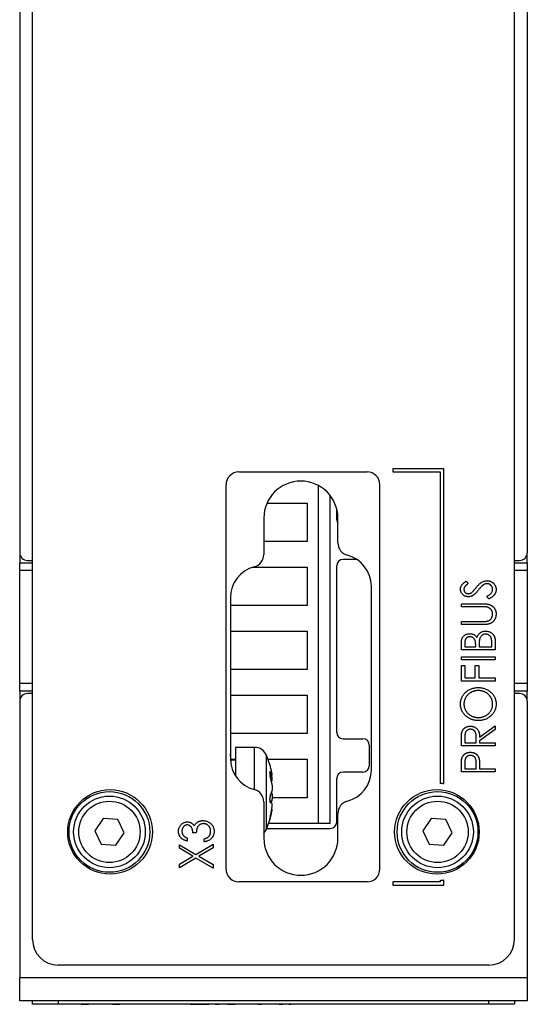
# Model space of a CAD drawing. Header units: millimetres. Extents: x 0 to 420, y 0 to 297.
# Tile 7 of 22: x 89 to 109, y 200 to 239. Entities that reach past the tile are written whole.
import ezdxf

# ---------------------------------------------------------------- set-up
doc = ezdxf.new("R2010")
doc.units = ezdxf.units.MM

msp = doc.modelspace()

# ---------------------------------------------------------------- linework, layer by layer
at = {"color": 7, "linetype": 'Continuous', "lineweight": 25}
for p, q in [((88.77, 262.779), (88.77, 218.079)), ((108.57, 262.779), (108.57, 218.079)), ((89.27, 202.979), (89.27, 262.179)), ((108.07, 202.979), (108.07, 262.179)), ((97.32, 221.229), (102.32, 221.229)), ((103.32, 221.354), (103.32, 221.229)), ((105.32, 221.354), (103.32, 221.354)), ((103.32, 221.229), (105.173, 221.229)), ((105.173, 221.229), (105.173, 209.072)), ((105.32, 209.057), (105.32, 221.354)), ((96.82, 205.729), (96.82, 220.729)), ((100.42, 207.514), (100.42, 220.7)), ((102.82, 205.729), (102.82, 220.729)), ((100.885, 207.514), (100.885, 220.304)), ((98.417, 220.014), (99.985, 220.014)), ((99.985, 220.014), (99.985, 218.514)), ((101.137, 219.364), (101.137, 219.781)), ((98.293, 219.428), (98.293, 218.011)), ((101.181, 218.461), (101.181, 219.428)), ((99.985, 218.514), (98.293, 218.514)), ((88.772, 218.046), (88.772, 217.679)), ((108.569, 217.679), (108.569, 218.046)), ((88.772, 217.679), (89.27, 217.679)), ((88.772, 217.379), (88.772, 217.679)), ((89.07, 217.779), (89.27, 217.779)), ((101.137, 211.064), (101.137, 217.564)), ((101.922, 217.814), (101.387, 217.814)), ((108.07, 217.779), (108.27, 217.779)), ((108.07, 217.679), (108.569, 217.679)), ((108.569, 217.679), (108.569, 217.379)), ((88.772, 212.979), (88.772, 217.379)), ((97.872, 217.514), (99.985, 217.514)), ((99.985, 217.514), (99.985, 216.014)), ((108.569, 217.379), (108.569, 212.979)), ((106.188, 216.969), (106.269, 216.869)), ((102.487, 209.591), (102.487, 216.769)), ((96.987, 216.319), (96.987, 210.041)), ((99.985, 216.014), (96.987, 216.014)), ((105.998, 216.087), (106.797, 216.087)), ((105.998, 215.968), (105.998, 216.087)), ((107.065, 216.274), (106.998, 216.378)), ((106.79, 215.968), (105.998, 215.968)), ((105.998, 215.273), (105.998, 215.392)), ((105.998, 215.392), (106.79, 215.392)), ((106.797, 215.273), (105.998, 215.273)), ((96.987, 215.014), (99.985, 215.014)), ((99.985, 215.014), (99.985, 213.514)), ((105.998, 214.289), (105.998, 214.528)), ((106.133, 214.551), (106.133, 214.408)), ((106.557, 214.408), (106.557, 214.479)), ((106.693, 214.478), (106.693, 214.408)), ((107.185, 214.408), (107.185, 214.561)), ((107.32, 214.624), (107.32, 214.289)), ((107.32, 214.289), (105.998, 214.289)), ((106.133, 214.408), (106.557, 214.408)), ((106.693, 214.408), (107.185, 214.408)), ((105.998, 214.018), (107.32, 214.018)), ((105.998, 213.899), (105.998, 214.018)), ((107.32, 213.899), (105.998, 213.899)), ((107.32, 214.018), (107.32, 213.899)), ((99.985, 213.514), (96.987, 213.514)), ((105.998, 213.068), (105.998, 213.679)), ((105.998, 213.679), (106.133, 213.679)), ((106.133, 213.679), (106.133, 213.187)), ((106.54, 213.187), (106.54, 213.679)), ((106.54, 213.679), (106.676, 213.679)), ((106.676, 213.679), (106.676, 213.187)), ((88.772, 212.679), (88.772, 212.979)), ((107.32, 213.068), (105.998, 213.068)), ((106.133, 213.187), (106.54, 213.187)), ((106.676, 213.187), (107.32, 213.187)), ((107.32, 213.187), (107.32, 213.068)), ((108.569, 212.979), (108.569, 212.679)), ((89.27, 212.679), (88.772, 212.679)), ((88.772, 212.679), (88.772, 212.313)), ((89.27, 212.579), (89.07, 212.579)), ((108.569, 212.679), (108.07, 212.679)), ((108.27, 212.579), (108.07, 212.579)), ((108.569, 212.313), (108.569, 212.679)), ((88.77, 212.279), (88.77, 201.479)), ((96.987, 212.514), (99.985, 212.514)), ((99.985, 212.514), (99.985, 211.014)), ((108.57, 212.279), (108.57, 201.479)), ((99.985, 211.014), (96.987, 211.014)), ((106.71, 210.881), (107.32, 211.321)), ((107.32, 211.171), (106.71, 210.731)), ((107.32, 211.321), (107.32, 211.171)), ((101.387, 210.814), (102.157, 210.814)), ((105.998, 210.541), (105.998, 210.784)), ((106.133, 210.88), (106.133, 210.66)), ((106.133, 210.66), (106.574, 210.66)), ((106.574, 210.66), (106.576, 210.874)), ((106.71, 210.731), (106.71, 210.66)), ((106.71, 210.66), (107.32, 210.66)), ((107.32, 210.66), (107.32, 210.541)), ((97.935, 210.479), (97.185, 210.479)), ((97.185, 210.479), (97.185, 209.366)), ((102.407, 210.564), (102.407, 209.764)), ((107.32, 210.541), (105.998, 210.541)), ((97.009, 210.014), (97.185, 210.014)), ((97.185, 209.979), (97.013, 209.979)), ((98.458, 210.014), (99.985, 210.014)), ((99.985, 210.014), (99.985, 208.514)), ((106.133, 209.863), (106.133, 209.642)), ((106.574, 209.642), (106.577, 209.853)), ((102.157, 209.514), (101.387, 209.514)), ((105.998, 209.523), (105.998, 209.767)), ((107.32, 209.523), (105.998, 209.523)), ((106.133, 209.642), (106.574, 209.642)), ((106.71, 209.73), (106.71, 209.642)), ((106.71, 209.642), (107.32, 209.642)), ((107.32, 209.642), (107.32, 209.523)), ((98.531, 209.389), (98.617, 209.389)), ((101.137, 207.564), (101.137, 209.264)), ((98.293, 208.348), (98.293, 206.931)), ((99.985, 208.514), (98.618, 208.514)), ((98.617, 208.07), (98.604, 208.07)), ((92.02, 207.699), (91.696, 207.22)), ((92.596, 207.658), (92.02, 207.699)), ((92.848, 207.138), (92.596, 207.658)), ((101.181, 206.931), (101.181, 207.898)), ((104.816, 207.699), (104.493, 207.22)), ((105.392, 207.658), (104.816, 207.699)), ((105.644, 207.138), (105.392, 207.658)), ((91.696, 207.22), (91.949, 206.701)), ((98.408, 207.314), (100.887, 207.314)), ((98.483, 207.514), (100.42, 207.514)), ((100.42, 207.514), (100.885, 207.514)), ((104.493, 207.22), (104.745, 206.701)), ((92.525, 206.66), (92.848, 207.138)), ((95.303, 206.942), (95.303, 206.824)), ((95.659, 207.146), (95.523, 207.146)), ((95.964, 206.79), (95.964, 206.908)), ((105.321, 206.66), (105.644, 207.138)), ((91.949, 206.701), (92.525, 206.66)), ((94.998, 206.679), (95.644, 206.3)), ((94.998, 206.539), (94.998, 206.679)), ((95.525, 206.23), (94.998, 206.539)), ((95.644, 206.3), (96.32, 206.696)), ((96.32, 206.556), (95.764, 206.23)), ((96.32, 206.696), (96.32, 206.556)), ((104.745, 206.701), (105.321, 206.66)), ((94.998, 205.921), (95.525, 206.23)), ((95.644, 206.16), (94.998, 205.781)), ((96.32, 205.764), (95.644, 206.16)), ((95.764, 206.23), (96.32, 205.904)), ((94.998, 205.781), (94.998, 205.921)), ((96.32, 205.904), (96.32, 205.764)), ((105.173, 205.286), (105.173, 205.229)), ((105.32, 205.104), (105.32, 205.302)), ((102.32, 205.229), (97.32, 205.229)), ((103.32, 205.229), (103.32, 205.104)), ((105.173, 205.229), (103.32, 205.229)), ((103.32, 205.104), (105.32, 205.104)), ((107.07, 201.979), (90.27, 201.979)), ((108.57, 201.479), (88.77, 201.479)), ((88.77, 200.579), (88.77, 201.479)), ((108.57, 201.479), (108.57, 200.579)), ((108.57, 200.579), (88.77, 200.579)), ((89.27, 200.452), (89.27, 200.579)), ((90.27, 200.452), (89.27, 200.452)), ((90.27, 200.579), (90.27, 200.452)), ((107.07, 200.452), (90.27, 200.452)), ((91.163, 200.449), (91.163, 200.452)), ((91.163, 200.449), (91.455, 200.449)), ((91.455, 200.449), (91.455, 200.452)), ((91.794, 200.449), (91.794, 200.452)), ((92.079, 200.449), (92.079, 200.452)), ((92.384, 200.449), (92.384, 200.452)), ((92.384, 200.449), (92.676, 200.449)), ((92.676, 200.449), (92.676, 200.452)), ((93.007, 200.449), (93.007, 200.452)), ((93.3, 200.449), (93.3, 200.452)), ((93.321, 200.449), (93.321, 200.452)), ((93.565, 200.449), (93.565, 200.452)), ((94.329, 200.449), (94.329, 200.452)), ((95.112, 200.449), (95.112, 200.452)), ((95.12, 200.449), (95.12, 200.452)), ((95.245, 200.449), (95.12, 200.449)), ((95.417, 200.449), (95.245, 200.449)), ((95.417, 200.449), (95.417, 200.452)), ((95.417, 200.449), (96.15, 200.449)), ((96.15, 200.449), (96.15, 200.452)), ((96.37, 200.449), (96.15, 200.449)), ((96.37, 200.449), (96.37, 200.452)), ((96.414, 200.449), (96.37, 200.449)), ((96.414, 200.449), (96.414, 200.452)), ((96.414, 200.449), (96.557, 200.449)), ((96.557, 200.449), (96.557, 200.452)), ((96.882, 200.449), (96.557, 200.449)), ((96.882, 200.449), (96.882, 200.452)), ((96.882, 200.449), (97.169, 200.449)), ((97.169, 200.449), (97.169, 200.452)), ((97.635, 200.449), (97.635, 200.452)), ((97.757, 200.449), (97.757, 200.452)), ((98.063, 200.449), (98.063, 200.452)), ((98.063, 200.449), (98.205, 200.449)), ((98.205, 200.449), (98.205, 200.452)), ((98.211, 200.449), (98.211, 200.452)), ((98.558, 200.449), (98.558, 200.452)), ((98.882, 200.449), (98.882, 200.452)), ((98.897, 200.449), (98.897, 200.452)), ((98.897, 200.449), (99.04, 200.449)), ((99.04, 200.449), (99.04, 200.452)), ((99.264, 200.449), (99.264, 200.452)), ((99.264, 200.449), (99.365, 200.449)), ((99.365, 200.449), (99.365, 200.452)), ((99.717, 200.449), (99.717, 200.452)), ((100.098, 200.449), (100.098, 200.452)), ((100.118, 200.449), (100.118, 200.452)), ((107.07, 200.452), (107.07, 200.579)), ((108.07, 200.452), (107.07, 200.452)), ((108.07, 200.579), (108.07, 200.452))]:
    msp.add_line(p, q, dxfattribs=at)
at = {"color": 8, "linetype": 'Continuous', "lineweight": 25}
for p, q in [((89.27, 217.379), (88.772, 217.379)), ((108.569, 217.379), (108.07, 217.379)), ((88.772, 212.979), (89.27, 212.979)), ((108.07, 212.979), (108.569, 212.979)), ((97.935, 209.945), (97.935, 210.479)), ((97.935, 208.828), (97.935, 209.945)), ((98.397, 209.731), (98.397, 210.172)), ((98.397, 207.287), (98.397, 209.731)), ((98.524, 209.526), (98.546, 209.526)), ((98.528, 209.411), (98.605, 209.411)), ((98.532, 209.384), (98.605, 209.384)), ((98.586, 209.161), (98.605, 209.161)), ((98.589, 208.703), (98.605, 208.703)), ((98.522, 208.391), (98.605, 208.391)), ((98.584, 207.959), (98.605, 207.959)), ((98.53, 207.724), (98.546, 207.724)), ((95.245, 200.449), (95.245, 200.452))]:
    msp.add_line(p, q, dxfattribs=at)
at = {"color": 7, "linetype": 'Continuous', "lineweight": 25}
for centre, radius in [((92.295, 207.179), 1.65), ((92.272, 207.179), 1.575), ((105.045, 207.179), 1.65), ((105.069, 207.179), 1.575), ((92.272, 207.179), 1.397), ((92.272, 207.179), 1.197), ((105.069, 207.179), 1.397), ((105.069, 207.179), 1.197)]:
    msp.add_circle(centre, radius, dxfattribs=at)
for centre, radius, start, end in [((97.32, 220.729), 0.5, 90, 180), ((102.32, 220.729), 0.5, 0, 90), ((99.737, 219.428), 1.444, 0, 180), ((101.387, 219.364), 0.25, 180, 214.4315), ((101.681, 218.461), 0.5, 180, 255.3094), ((89.07, 218.079), 0.3, 180, 270), ((97.793, 218.011), 0.5, 284.6906, 0), ((101.237, 216.769), 1.25, 0, 75.3094), ((108.27, 218.079), 0.3, 270, 0), ((101.387, 217.564), 0.25, 90, 180), ((98.237, 216.319), 1.25, 104.6906, 180), ((89.07, 212.279), 0.3, 90, 180), ((108.27, 212.279), 0.3, 0, 90), ((101.387, 211.064), 0.25, 180, 270), ((102.157, 210.564), 0.25, 0, 90), ((97.935, 209.979), 0.5, 22.6199, 90), ((98.237, 210.041), 1.25, 180, 255.3094), ((94.935, 208.729), 3.75, 13.0952, 22.6199), ((97.851, 209.101), 0.815, 22.3317, 31.4527), ((96.046, 208.988), 2.609, 11.3046, 13.0972), ((101.387, 209.264), 0.25, 90, 180), ((101.237, 209.591), 1.25, 284.6906, 0), ((102.157, 209.764), 0.25, 270, 0), ((95.607, 208.515), 3.048, 10.4549, 15.3855), ((98.465, 209.497), 0.364, 289.7298, 292.6408), ((97.793, 208.348), 0.5, 0, 75.3094), ((97.22, 209.147), 1.439, 337.1474, 344.2105), ((105.045, 207.179), 1.897, 81.6659, 86.1557), ((98.411, 207.82), 0.515, 67.9316, 74.817), ((95.616, 208.942), 3.039, 347.8865, 349.5491), ((101.681, 207.898), 0.5, 104.6906, 180), ((94.973, 208.68), 3.682, 346.0404, 350.5371), ((96.026, 208.475), 2.63, 343.3896, 348.6863), ((94.935, 208.729), 3.75, 337.3801, 346.9048), ((100.887, 207.564), 0.25, 270, 0), ((97.935, 207.479), 0.5, 315.7422, 337.3801), ((99.737, 206.931), 1.444, 180, 0), ((97.32, 205.729), 0.5, 180, 270), ((102.32, 205.729), 0.5, 270, 0), ((105.045, 207.179), 1.897, 273.8443, 278.3341), ((90.27, 202.979), 1, 180, 270), ((107.07, 202.979), 1, 270, 0)]:
    msp.add_arc(centre, radius, start, end, dxfattribs=at)
for points, knots in [([(105.964, 216.652), (105.964, 216.666), (105.965, 216.694), (105.975, 216.735), (105.99, 216.775), (106.007, 216.806), (106.025, 216.831), (106.041, 216.85), (106.059, 216.869), (106.08, 216.889), (106.103, 216.909), (106.129, 216.929), (106.157, 216.949), (106.177, 216.962), (106.188, 216.969)], [0, 0, 0, 0, 0.103822, 0.205919, 0.309231, 0.415653, 0.47222, 0.532858, 0.597819, 0.667857, 0.743177, 0.823448, 0.908942, 1, 1, 1, 1]), ([(106.269, 216.869), (106.261, 216.863), (106.245, 216.852), (106.222, 216.836), (106.202, 216.821), (106.184, 216.805), (106.167, 216.791), (106.154, 216.777), (106.142, 216.764), (106.13, 216.748), (106.117, 216.727), (106.107, 216.701), (106.101, 216.673), (106.1, 216.654), (106.099, 216.645)], [0, 0, 0, 0, 0.102557, 0.196911, 0.284395, 0.364416, 0.437215, 0.503536, 0.563602, 0.61645, 0.714669, 0.808954, 0.904132, 1, 1, 1, 1]), ([(106.569, 216.711), (106.58, 216.724), (106.6, 216.748), (106.631, 216.783), (106.66, 216.815), (106.689, 216.844), (106.717, 216.869), (106.744, 216.891), (106.77, 216.911), (106.804, 216.932), (106.845, 216.954), (106.895, 216.973), (106.946, 216.984), (106.98, 216.985), (106.996, 216.986)], [0, 0, 0, 0, 0.093761, 0.181614, 0.264342, 0.341677, 0.41338, 0.479975, 0.541968, 0.599292, 0.705911, 0.807015, 0.904485, 1, 1, 1, 1]), ([(106.865, 216.825), (106.857, 216.82), (106.841, 216.809), (106.818, 216.79), (106.793, 216.769), (106.767, 216.744), (106.74, 216.716), (106.712, 216.685), (106.683, 216.651), (106.664, 216.627), (106.654, 216.615)], [0, 0, 0, 0, 0.092213, 0.193119, 0.303009, 0.423363, 0.552489, 0.69176, 0.840671, 1, 1, 1, 1]), ([(106.995, 216.867), (106.984, 216.867), (106.961, 216.866), (106.928, 216.858), (106.896, 216.844), (106.875, 216.832), (106.865, 216.825)], [0, 0, 0, 0, 0.238336, 0.482311, 0.73314, 1, 1, 1, 1]), ([(107.219, 216.637), (107.218, 216.647), (107.218, 216.668), (107.212, 216.698), (107.202, 216.727), (107.189, 216.755), (107.172, 216.781), (107.152, 216.804), (107.13, 216.823), (107.105, 216.839), (107.079, 216.852), (107.052, 216.861), (107.023, 216.866), (107.004, 216.867), (106.995, 216.867)], [0, 0, 0, 0, 0.0867787, 0.1720119, 0.2570004, 0.3440912, 0.4303473, 0.5137866, 0.5956239, 0.6775651, 0.75969, 0.8399959, 0.9191329, 1, 1, 1, 1]), ([(106.996, 216.986), (107.008, 216.986), (107.032, 216.985), (107.066, 216.98), (107.1, 216.973), (107.132, 216.961), (107.163, 216.947), (107.193, 216.93), (107.221, 216.909), (107.248, 216.886), (107.273, 216.86), (107.295, 216.833), (107.313, 216.804), (107.328, 216.774), (107.34, 216.743), (107.348, 216.71), (107.354, 216.676), (107.354, 216.653), (107.354, 216.641)], [0, 0, 0, 0, 0.064367, 0.127345, 0.188922, 0.250384, 0.312021, 0.374404, 0.437663, 0.502985, 0.567803, 0.63098, 0.692076, 0.752595, 0.813028, 0.874016, 0.936113, 1, 1, 1, 1]), ([(106.272, 216.359), (106.258, 216.359), (106.231, 216.36), (106.19, 216.367), (106.152, 216.379), (106.115, 216.395), (106.082, 216.416), (106.052, 216.441), (106.026, 216.47), (106.004, 216.502), (105.986, 216.537), (105.973, 216.574), (105.965, 216.613), (105.964, 216.639), (105.964, 216.652)], [0, 0, 0, 0, 0.088291, 0.174419, 0.258423, 0.342317, 0.425287, 0.506935, 0.587922, 0.670559, 0.753145, 0.834844, 0.916686, 1, 1, 1, 1]), ([(106.099, 216.645), (106.1, 216.633), (106.101, 216.61), (106.11, 216.578), (106.126, 216.549), (106.147, 216.523), (106.172, 216.503), (106.201, 216.488), (106.233, 216.479), (106.255, 216.478), (106.267, 216.477)], [0, 0, 0, 0, 0.133507, 0.258557, 0.380724, 0.504971, 0.628085, 0.748901, 0.871477, 1, 1, 1, 1]), ([(106.267, 216.477), (106.274, 216.477), (106.288, 216.478), (106.309, 216.481), (106.33, 216.486), (106.351, 216.493), (106.372, 216.504), (106.393, 216.517), (106.415, 216.534), (106.43, 216.547), (106.438, 216.554)], [0, 0, 0, 0, 0.110385, 0.220503, 0.331137, 0.443585, 0.563154, 0.695062, 0.839762, 1, 1, 1, 1]), ([(106.474, 216.424), (106.466, 216.418), (106.451, 216.408), (106.427, 216.395), (106.402, 216.384), (106.377, 216.375), (106.352, 216.367), (106.326, 216.362), (106.299, 216.359), (106.281, 216.359), (106.272, 216.359)], [0, 0, 0, 0, 0.130877, 0.257719, 0.382316, 0.506626, 0.628302, 0.751527, 0.87547, 1, 1, 1, 1]), ([(106.438, 216.554), (106.44, 216.557), (106.446, 216.563), (106.456, 216.574), (106.469, 216.588), (106.484, 216.606), (106.502, 216.628), (106.522, 216.652), (106.545, 216.681), (106.561, 216.7), (106.569, 216.711)], [0, 0, 0, 0, 0.053039, 0.126288, 0.218872, 0.334457, 0.469409, 0.625738, 0.802267, 1, 1, 1, 1]), ([(106.654, 216.615), (106.644, 216.603), (106.625, 216.579), (106.597, 216.546), (106.571, 216.517), (106.547, 216.491), (106.526, 216.469), (106.507, 216.45), (106.49, 216.435), (106.479, 216.427), (106.474, 216.424)], [0, 0, 0, 0, 0.179535, 0.344506, 0.492131, 0.62464, 0.742099, 0.843179, 0.92954, 1, 1, 1, 1]), ([(106.998, 216.378), (107.016, 216.388), (107.049, 216.405), (107.094, 216.435), (107.132, 216.466), (107.164, 216.497), (107.188, 216.531), (107.206, 216.565), (107.217, 216.6), (107.218, 216.625), (107.219, 216.637)], [0, 0, 0, 0, 0.165307, 0.315251, 0.451801, 0.576089, 0.690151, 0.796612, 0.898685, 1, 1, 1, 1]), ([(107.354, 216.641), (107.354, 216.632), (107.354, 216.614), (107.35, 216.587), (107.346, 216.561), (107.338, 216.535), (107.329, 216.51), (107.317, 216.486), (107.304, 216.462), (107.288, 216.439), (107.27, 216.417), (107.249, 216.395), (107.225, 216.373), (107.199, 216.353), (107.169, 216.332), (107.137, 216.312), (107.102, 216.292), (107.078, 216.28), (107.065, 216.274)], [0, 0, 0, 0, 0.055089, 0.109447, 0.163323, 0.216767, 0.269874, 0.324148, 0.378969, 0.434708, 0.492467, 0.553707, 0.618022, 0.686132, 0.757893, 0.834258, 0.914668, 1, 1, 1, 1]), ([(106.797, 216.087), (106.811, 216.087), (106.839, 216.087), (106.88, 216.085), (106.919, 216.083), (106.956, 216.08), (106.991, 216.075), (107.024, 216.069), (107.054, 216.063), (107.083, 216.055), (107.11, 216.046), (107.136, 216.035), (107.161, 216.022), (107.186, 216.007), (107.209, 215.99), (107.232, 215.971), (107.253, 215.949), (107.274, 215.927), (107.293, 215.902), (107.309, 215.876), (107.323, 215.848), (107.335, 215.82), (107.343, 215.79), (107.35, 215.758), (107.354, 215.726), (107.354, 215.704), (107.354, 215.693)], [0, 0, 0, 0, 0.055741, 0.108782, 0.159483, 0.20722, 0.252436, 0.295103, 0.335609, 0.373517, 0.409957, 0.446416, 0.482967, 0.519684, 0.557168, 0.594999, 0.634172, 0.674127, 0.714136, 0.754079, 0.793688, 0.83312, 0.873373, 0.914549, 0.95654, 1, 1, 1, 1]), ([(106.996, 215.956), (106.991, 215.957), (106.98, 215.959), (106.963, 215.962), (106.942, 215.964), (106.918, 215.966), (106.891, 215.967), (106.86, 215.968), (106.826, 215.968), (106.803, 215.968), (106.79, 215.968)], [0, 0, 0, 0, 0.069596, 0.155423, 0.257515, 0.37358, 0.506166, 0.6554, 0.819993, 1, 1, 1, 1]), ([(106.966, 215.397), (106.979, 215.399), (107.003, 215.402), (107.037, 215.411), (107.068, 215.424), (107.096, 215.439), (107.122, 215.459), (107.145, 215.483), (107.166, 215.512), (107.184, 215.544), (107.199, 215.579), (107.21, 215.615), (107.218, 215.65), (107.218, 215.674), (107.219, 215.686)], [0, 0, 0, 0, 0.088938, 0.172727, 0.251185, 0.32638, 0.400988, 0.479456, 0.562461, 0.652032, 0.742988, 0.831017, 0.915851, 1, 1, 1, 1]), ([(107.219, 215.686), (107.218, 215.696), (107.218, 215.717), (107.212, 215.747), (107.203, 215.776), (107.192, 215.805), (107.176, 215.832), (107.158, 215.857), (107.138, 215.88), (107.114, 215.9), (107.089, 215.918), (107.06, 215.933), (107.029, 215.947), (107.007, 215.953), (106.996, 215.956)], [0, 0, 0, 0, 0.081412, 0.161686, 0.242811, 0.324775, 0.407586, 0.488453, 0.56979, 0.650718, 0.733306, 0.819186, 0.907133, 1, 1, 1, 1]), ([(107.354, 215.693), (107.354, 215.68), (107.354, 215.656), (107.35, 215.621), (107.344, 215.587), (107.336, 215.555), (107.325, 215.523), (107.312, 215.493), (107.296, 215.465), (107.279, 215.437), (107.259, 215.412), (107.237, 215.389), (107.214, 215.368), (107.189, 215.349), (107.163, 215.332), (107.135, 215.318), (107.106, 215.305), (107.086, 215.299), (107.075, 215.296)], [0, 0, 0, 0, 0.069994, 0.137225, 0.203144, 0.267439, 0.330757, 0.392722, 0.455101, 0.517382, 0.579131, 0.639383, 0.69929, 0.758596, 0.817649, 0.877496, 0.938128, 1, 1, 1, 1]), ([(106.79, 215.392), (106.801, 215.392), (106.823, 215.392), (106.853, 215.392), (106.88, 215.393), (106.904, 215.393), (106.924, 215.393), (106.941, 215.395), (106.955, 215.396), (106.963, 215.396), (106.966, 215.397)], [0, 0, 0, 0, 0.1911052, 0.362655, 0.5161706, 0.6501285, 0.7660345, 0.8625273, 0.9410063, 1, 1, 1, 1]), ([(107.075, 215.296), (107.068, 215.294), (107.053, 215.29), (107.028, 215.285), (106.999, 215.281), (106.966, 215.278), (106.929, 215.276), (106.888, 215.274), (106.844, 215.273), (106.813, 215.273), (106.797, 215.273)], [0, 0, 0, 0, 0.077936, 0.169149, 0.274074, 0.391816, 0.523462, 0.668216, 0.827041, 1, 1, 1, 1]), ([(105.998, 214.528), (105.998, 214.54), (105.998, 214.562), (106, 214.595), (106.002, 214.626), (106.007, 214.655), (106.012, 214.682), (106.018, 214.706), (106.026, 214.729), (106.038, 214.756), (106.056, 214.787), (106.082, 214.82), (106.115, 214.849), (106.151, 214.873), (106.191, 214.892), (106.234, 214.907), (106.279, 214.915), (106.31, 214.916), (106.325, 214.917)], [0, 0, 0, 0, 0.0604112, 0.1172449, 0.1710212, 0.2209822, 0.2680981, 0.311607, 0.3527052, 0.3912231, 0.4644476, 0.5367004, 0.6105782, 0.6864749, 0.7638364, 0.8406778, 0.9193038, 1, 1, 1, 1]), ([(106.325, 214.917), (106.34, 214.916), (106.369, 214.916), (106.411, 214.908), (106.451, 214.897), (106.488, 214.88), (106.523, 214.859), (106.555, 214.833), (106.583, 214.803), (106.599, 214.78), (106.607, 214.768)], [0, 0, 0, 0, 0.131479, 0.258232, 0.38261, 0.506215, 0.627933, 0.750087, 0.872821, 1, 1, 1, 1]), ([(106.607, 214.768), (106.613, 214.783), (106.624, 214.811), (106.643, 214.85), (106.664, 214.884), (106.688, 214.912), (106.713, 214.936), (106.74, 214.958), (106.769, 214.976), (106.801, 214.991), (106.835, 215.003), (106.87, 215.013), (106.907, 215.017), (106.932, 215.018), (106.945, 215.019)], [0, 0, 0, 0, 0.105094, 0.200987, 0.288426, 0.36794, 0.443759, 0.519243, 0.59631, 0.674393, 0.754077, 0.833933, 0.916123, 1, 1, 1, 1]), ([(106.945, 214.9), (106.931, 214.899), (106.904, 214.898), (106.865, 214.888), (106.828, 214.87), (106.795, 214.846), (106.766, 214.817), (106.741, 214.781), (106.721, 214.741), (106.713, 214.712), (106.709, 214.697)], [0, 0, 0, 0, 0.122978, 0.241496, 0.358865, 0.47987, 0.603747, 0.728862, 0.860622, 1, 1, 1, 1]), ([(106.945, 215.019), (106.958, 215.018), (106.983, 215.018), (107.021, 215.013), (107.056, 215.004), (107.09, 214.992), (107.123, 214.977), (107.154, 214.959), (107.184, 214.937), (107.212, 214.912), (107.237, 214.884), (107.26, 214.854), (107.278, 214.821), (107.294, 214.786), (107.306, 214.749), (107.314, 214.709), (107.32, 214.667), (107.32, 214.638), (107.32, 214.624)], [0, 0, 0, 0, 0.063363, 0.124627, 0.184367, 0.243059, 0.301844, 0.361338, 0.42118, 0.482903, 0.544595, 0.605999, 0.667367, 0.729491, 0.793258, 0.859341, 0.927971, 1, 1, 1, 1]), ([(107.185, 214.561), (107.185, 214.572), (107.184, 214.593), (107.183, 214.624), (107.181, 214.652), (107.178, 214.678), (107.175, 214.702), (107.17, 214.723), (107.164, 214.743), (107.156, 214.765), (107.143, 214.79), (107.123, 214.818), (107.099, 214.842), (107.072, 214.862), (107.042, 214.879), (107.011, 214.891), (106.978, 214.899), (106.956, 214.899), (106.945, 214.9)], [0, 0, 0, 0, 0.069807, 0.134579, 0.194415, 0.250549, 0.301262, 0.347969, 0.390185, 0.42866, 0.500914, 0.571392, 0.642245, 0.714971, 0.787795, 0.858561, 0.928895, 1, 1, 1, 1]), ([(106.328, 214.798), (106.32, 214.798), (106.306, 214.798), (106.285, 214.795), (106.265, 214.79), (106.247, 214.784), (106.229, 214.776), (106.213, 214.765), (106.198, 214.753), (106.185, 214.739), (106.172, 214.723), (106.162, 214.705), (106.153, 214.684), (106.146, 214.662), (106.14, 214.637), (106.136, 214.61), (106.134, 214.581), (106.133, 214.561), (106.133, 214.551)], [0, 0, 0, 0, 0.0613296, 0.1202282, 0.1762954, 0.231183, 0.2843601, 0.3368041, 0.3903186, 0.4441023, 0.4999307, 0.558187, 0.6200478, 0.685431, 0.7558339, 0.8320746, 0.9128373, 1, 1, 1, 1]), ([(106.557, 214.479), (106.557, 214.489), (106.557, 214.509), (106.556, 214.538), (106.554, 214.565), (106.551, 214.589), (106.547, 214.612), (106.543, 214.632), (106.538, 214.651), (106.53, 214.672), (106.518, 214.696), (106.499, 214.722), (106.477, 214.745), (106.451, 214.764), (106.423, 214.779), (106.392, 214.79), (106.361, 214.797), (106.339, 214.798), (106.328, 214.798)], [0, 0, 0, 0, 0.069184, 0.133671, 0.193573, 0.248874, 0.299806, 0.346427, 0.38874, 0.427283, 0.498939, 0.569184, 0.639423, 0.710845, 0.782802, 0.854631, 0.925945, 1, 1, 1, 1]), ([(106.709, 214.697), (106.707, 214.691), (106.704, 214.679), (106.701, 214.659), (106.699, 214.636), (106.697, 214.61), (106.695, 214.581), (106.694, 214.549), (106.693, 214.514), (106.693, 214.49), (106.693, 214.478)], [0, 0, 0, 0, 0.080141, 0.171688, 0.277239, 0.39575, 0.527398, 0.670909, 0.828844, 1, 1, 1, 1]), ([(105.964, 212.161), (105.964, 212.184), (105.965, 212.229), (105.975, 212.294), (105.991, 212.357), (106.013, 212.417), (106.041, 212.474), (106.076, 212.528), (106.117, 212.579), (106.164, 212.627), (106.215, 212.671), (106.27, 212.709), (106.327, 212.742), (106.388, 212.768), (106.452, 212.789), (106.518, 212.803), (106.587, 212.812), (106.635, 212.813), (106.658, 212.814)], [0, 0, 0, 0, 0.064112, 0.12603, 0.186709, 0.24615, 0.305771, 0.366051, 0.427384, 0.490821, 0.554635, 0.61692, 0.678954, 0.740666, 0.803314, 0.866858, 0.932414, 1, 1, 1, 1]), ([(106.658, 212.695), (106.645, 212.695), (106.62, 212.694), (106.582, 212.691), (106.546, 212.686), (106.51, 212.678), (106.475, 212.668), (106.441, 212.657), (106.408, 212.643), (106.376, 212.627), (106.346, 212.609), (106.316, 212.589), (106.289, 212.567), (106.263, 212.544), (106.238, 212.518), (106.215, 212.491), (106.194, 212.463), (106.175, 212.432), (106.157, 212.401), (106.142, 212.369), (106.129, 212.336), (106.118, 212.304), (106.11, 212.27), (106.104, 212.236), (106.1, 212.201), (106.099, 212.178), (106.099, 212.167)], [0, 0, 0, 0, 0.044923, 0.089057, 0.132287, 0.174986, 0.217144, 0.258769, 0.300532, 0.342498, 0.384141, 0.425372, 0.466388, 0.507179, 0.548135, 0.589217, 0.630842, 0.673193, 0.715487, 0.757043, 0.79776, 0.838207, 0.878693, 0.918916, 0.959101, 1, 1, 1, 1]), ([(106.658, 212.814), (106.682, 212.813), (106.729, 212.812), (106.798, 212.803), (106.864, 212.789), (106.927, 212.768), (106.988, 212.742), (107.046, 212.709), (107.101, 212.671), (107.152, 212.628), (107.2, 212.58), (107.241, 212.529), (107.276, 212.476), (107.305, 212.42), (107.327, 212.362), (107.343, 212.3), (107.353, 212.237), (107.354, 212.193), (107.354, 212.171)], [0, 0, 0, 0, 0.067668, 0.133292, 0.19714, 0.260013, 0.322488, 0.385059, 0.448295, 0.51269, 0.576673, 0.638498, 0.698729, 0.757967, 0.817157, 0.876594, 0.937343, 1, 1, 1, 1]), ([(107.219, 212.167), (107.219, 212.179), (107.218, 212.202), (107.215, 212.238), (107.209, 212.272), (107.201, 212.306), (107.19, 212.339), (107.178, 212.372), (107.163, 212.404), (107.145, 212.435), (107.126, 212.464), (107.105, 212.493), (107.082, 212.519), (107.058, 212.544), (107.032, 212.567), (107.004, 212.589), (106.974, 212.609), (106.943, 212.627), (106.911, 212.643), (106.877, 212.657), (106.843, 212.668), (106.808, 212.678), (106.772, 212.686), (106.735, 212.691), (106.697, 212.694), (106.671, 212.695), (106.658, 212.695)], [0, 0, 0, 0, 0.041661, 0.082882, 0.123552, 0.164177, 0.204273, 0.24489, 0.285869, 0.327154, 0.368651, 0.40943, 0.450115, 0.490687, 0.531109, 0.572015, 0.613338, 0.655348, 0.697698, 0.739863, 0.781905, 0.824489, 0.86732, 0.910682, 0.954948, 1, 1, 1, 1]), ([(106.665, 211.525), (106.649, 211.525), (106.618, 211.526), (106.571, 211.53), (106.526, 211.536), (106.481, 211.546), (106.437, 211.558), (106.394, 211.572), (106.352, 211.59), (106.311, 211.61), (106.271, 211.632), (106.234, 211.656), (106.198, 211.682), (106.166, 211.71), (106.135, 211.741), (106.106, 211.773), (106.08, 211.806), (106.056, 211.842), (106.034, 211.879), (106.015, 211.917), (105.999, 211.956), (105.986, 211.996), (105.976, 212.036), (105.969, 212.077), (105.964, 212.119), (105.964, 212.147), (105.964, 212.161)], [0, 0, 0, 0, 0.044811, 0.089011, 0.13275, 0.176233, 0.219272, 0.262324, 0.305647, 0.348979, 0.392242, 0.43461, 0.476184, 0.517236, 0.558165, 0.598792, 0.639668, 0.680638, 0.721467, 0.761759, 0.801482, 0.840953, 0.880381, 0.919726, 0.959716, 1, 1, 1, 1]), ([(106.099, 212.167), (106.099, 212.155), (106.1, 212.133), (106.104, 212.099), (106.11, 212.065), (106.118, 212.032), (106.129, 212), (106.142, 211.968), (106.157, 211.936), (106.175, 211.905), (106.194, 211.875), (106.216, 211.847), (106.239, 211.82), (106.264, 211.795), (106.29, 211.772), (106.318, 211.75), (106.348, 211.731), (106.379, 211.712), (106.411, 211.696), (106.445, 211.682), (106.479, 211.67), (106.514, 211.66), (106.551, 211.653), (106.588, 211.647), (106.626, 211.644), (106.651, 211.644), (106.664, 211.644)], [0, 0, 0, 0, 0.039956, 0.079513, 0.119111, 0.158682, 0.198528, 0.238944, 0.279928, 0.321669, 0.363487, 0.405034, 0.446304, 0.487242, 0.528249, 0.569305, 0.611035, 0.653354, 0.695583, 0.737902, 0.780492, 0.823231, 0.866218, 0.910046, 0.954473, 1, 1, 1, 1]), ([(106.664, 211.644), (106.683, 211.644), (106.721, 211.645), (106.776, 211.652), (106.829, 211.664), (106.879, 211.681), (106.928, 211.703), (106.974, 211.729), (107.018, 211.761), (107.059, 211.796), (107.096, 211.835), (107.129, 211.877), (107.156, 211.92), (107.179, 211.966), (107.197, 212.013), (107.209, 212.063), (107.218, 212.114), (107.218, 212.149), (107.219, 212.167)], [0, 0, 0, 0, 0.06753, 0.132738, 0.196163, 0.25879, 0.321017, 0.383435, 0.446363, 0.511011, 0.575079, 0.637133, 0.697793, 0.757163, 0.816573, 0.8765, 0.937463, 1, 1, 1, 1]), ([(107.354, 212.171), (107.354, 212.149), (107.353, 212.105), (107.343, 212.041), (107.327, 211.979), (107.305, 211.92), (107.277, 211.863), (107.241, 211.81), (107.2, 211.759), (107.153, 211.711), (107.102, 211.668), (107.048, 211.629), (106.99, 211.597), (106.93, 211.571), (106.868, 211.55), (106.802, 211.535), (106.734, 211.526), (106.688, 211.525), (106.665, 211.525)], [0, 0, 0, 0, 0.063524, 0.12488, 0.185155, 0.244833, 0.304627, 0.365038, 0.42717, 0.49127, 0.555588, 0.618668, 0.681008, 0.742903, 0.805249, 0.868474, 0.933217, 1, 1, 1, 1]), ([(105.998, 210.784), (105.998, 210.8), (105.998, 210.832), (105.998, 210.876), (106, 210.917), (106.002, 210.953), (106.005, 210.986), (106.007, 211.014), (106.011, 211.038), (106.014, 211.053), (106.016, 211.06)], [0, 0, 0, 0, 0.176242, 0.33814, 0.484799, 0.617149, 0.734395, 0.837422, 0.92561, 1, 1, 1, 1]), ([(106.016, 211.06), (106.018, 211.069), (106.023, 211.086), (106.033, 211.111), (106.044, 211.136), (106.058, 211.159), (106.074, 211.18), (106.091, 211.2), (106.111, 211.219), (106.132, 211.236), (106.155, 211.253), (106.179, 211.266), (106.205, 211.278), (106.232, 211.288), (106.26, 211.295), (106.289, 211.301), (106.32, 211.304), (106.341, 211.304), (106.351, 211.304)], [0, 0, 0, 0, 0.061387, 0.121495, 0.181089, 0.240038, 0.298644, 0.35799, 0.418441, 0.480043, 0.541867, 0.604173, 0.666682, 0.729899, 0.794538, 0.860455, 0.929211, 1, 1, 1, 1]), ([(106.351, 211.186), (106.34, 211.185), (106.319, 211.184), (106.289, 211.178), (106.259, 211.167), (106.232, 211.152), (106.208, 211.134), (106.186, 211.113), (106.169, 211.089), (106.158, 211.067), (106.151, 211.047), (106.146, 211.03), (106.142, 211.01), (106.139, 210.989), (106.136, 210.965), (106.134, 210.938), (106.133, 210.91), (106.133, 210.89), (106.133, 210.88)], [0, 0, 0, 0, 0.074206, 0.146692, 0.218332, 0.29067, 0.362618, 0.431553, 0.499554, 0.567987, 0.604677, 0.646293, 0.69288, 0.744014, 0.799888, 0.86174, 0.928424, 1, 1, 1, 1]), ([(106.351, 211.304), (106.369, 211.304), (106.403, 211.303), (106.453, 211.294), (106.5, 211.279), (106.543, 211.258), (106.582, 211.232), (106.616, 211.201), (106.645, 211.164), (106.664, 211.129), (106.677, 211.099), (106.686, 211.074), (106.693, 211.047), (106.699, 211.018), (106.704, 210.986), (106.707, 210.953), (106.709, 210.917), (106.71, 210.893), (106.71, 210.881)], [0, 0, 0, 0, 0.083484, 0.162613, 0.23918, 0.314494, 0.388385, 0.460717, 0.533791, 0.609022, 0.648239, 0.690365, 0.734562, 0.781635, 0.831635, 0.884694, 0.940506, 1, 1, 1, 1]), ([(106.576, 210.874), (106.576, 210.885), (106.576, 210.904), (106.575, 210.932), (106.573, 210.958), (106.57, 210.982), (106.567, 211.004), (106.563, 211.024), (106.558, 211.042), (106.55, 211.063), (106.538, 211.087), (106.52, 211.113), (106.498, 211.134), (106.473, 211.153), (106.445, 211.167), (106.415, 211.178), (106.384, 211.184), (106.362, 211.185), (106.351, 211.186)], [0, 0, 0, 0, 0.0688845, 0.1330037, 0.1923688, 0.2476844, 0.2984466, 0.3447833, 0.3874444, 0.4260582, 0.4984773, 0.5682255, 0.638295, 0.7092395, 0.7816761, 0.8527646, 0.9255231, 1, 1, 1, 1]), ([(106.017, 210.049), (106.02, 210.058), (106.025, 210.075), (106.035, 210.099), (106.046, 210.122), (106.06, 210.145), (106.076, 210.165), (106.093, 210.185), (106.112, 210.203), (106.133, 210.221), (106.155, 210.236), (106.179, 210.25), (106.205, 210.261), (106.232, 210.27), (106.26, 210.278), (106.289, 210.283), (106.32, 210.286), (106.342, 210.287), (106.352, 210.287)], [0, 0, 0, 0, 0.060075, 0.119303, 0.178069, 0.236256, 0.294313, 0.353143, 0.412708, 0.473813, 0.535615, 0.597403, 0.660232, 0.723514, 0.789577, 0.856841, 0.927091, 1, 1, 1, 1]), ([(106.352, 210.287), (106.363, 210.286), (106.385, 210.286), (106.416, 210.283), (106.445, 210.278), (106.474, 210.271), (106.5, 210.262), (106.526, 210.251), (106.55, 210.237), (106.572, 210.222), (106.593, 210.205), (106.612, 210.186), (106.629, 210.166), (106.645, 210.144), (106.658, 210.121), (106.67, 210.096), (106.68, 210.07), (106.685, 210.051), (106.688, 210.042)], [0, 0, 0, 0, 0.072309, 0.141358, 0.208207, 0.272336, 0.335143, 0.396174, 0.456668, 0.516646, 0.575929, 0.634933, 0.693693, 0.752708, 0.811962, 0.873196, 0.935504, 1, 1, 1, 1]), ([(97.022, 209.869), (97.02, 209.895), (97.008, 210.057), (96.997, 210.143), (96.987, 210.215)], [0, 0, 0, 0, 0.158641, 1, 1, 1, 1]), ([(105.998, 209.767), (105.998, 209.783), (105.998, 209.816), (105.999, 209.861), (106, 209.903), (106.002, 209.941), (106.005, 209.974), (106.008, 210.003), (106.012, 210.028), (106.016, 210.042), (106.017, 210.049)], [0, 0, 0, 0, 0.1765, 0.339032, 0.485753, 0.61857, 0.735674, 0.838185, 0.926155, 1, 1, 1, 1]), ([(106.353, 210.168), (106.342, 210.168), (106.321, 210.167), (106.29, 210.16), (106.261, 210.15), (106.233, 210.135), (106.208, 210.117), (106.186, 210.095), (106.169, 210.071), (106.158, 210.049), (106.151, 210.029), (106.146, 210.012), (106.142, 209.992), (106.139, 209.971), (106.136, 209.947), (106.134, 209.921), (106.133, 209.892), (106.133, 209.873), (106.133, 209.863)], [0, 0, 0, 0, 0.0740913, 0.1470678, 0.2191758, 0.292487, 0.364821, 0.434086, 0.5028423, 0.57172, 0.6083535, 0.6499045, 0.6958165, 0.7468715, 0.8026582, 0.8631859, 0.9291504, 1, 1, 1, 1]), ([(106.577, 209.853), (106.577, 209.864), (106.577, 209.884), (106.576, 209.912), (106.574, 209.939), (106.571, 209.964), (106.568, 209.986), (106.564, 210.006), (106.559, 210.024), (106.552, 210.045), (106.54, 210.069), (106.522, 210.094), (106.5, 210.116), (106.475, 210.135), (106.447, 210.149), (106.417, 210.16), (106.385, 210.167), (106.364, 210.168), (106.353, 210.168)], [0, 0, 0, 0, 0.070231, 0.135127, 0.195896, 0.251444, 0.303058, 0.349556, 0.391936, 0.430093, 0.501229, 0.570517, 0.640124, 0.710955, 0.782914, 0.853735, 0.926014, 1, 1, 1, 1]), ([(106.688, 210.042), (106.69, 210.034), (106.694, 210.018), (106.698, 209.99), (106.702, 209.958), (106.705, 209.921), (106.707, 209.879), (106.709, 209.834), (106.71, 209.783), (106.71, 209.748), (106.71, 209.73)], [0, 0, 0, 0, 0.075269, 0.165174, 0.268129, 0.385984, 0.51806, 0.664405, 0.825035, 1, 1, 1, 1]), ([(98.546, 209.526), (98.539, 209.538), (98.532, 209.542), (98.523, 209.531), (98.52, 209.515), (98.52, 209.471), (98.523, 209.442), (98.532, 209.382), (98.539, 209.351), (98.546, 209.323)], [0, 0, 0, 0, 0.25, 0.25, 0.5, 0.5, 0.75, 0.75, 1, 1, 1, 1]), ([(98.605, 209.411), (98.614, 209.387), (98.62, 209.382), (98.62, 209.415), (98.614, 209.451), (98.605, 209.499)], [0, 0, 0, 0, 0.5, 0.5, 1, 1, 1, 1]), ([(98.605, 209.161), (98.614, 209.165), (98.62, 209.19), (98.62, 209.271), (98.614, 209.326), (98.605, 209.384)], [0, 0, 0, 0, 0.5, 0.5, 1, 1, 1, 1]), ([(98.605, 209.068), (98.614, 209.015), (98.62, 208.955), (98.62, 208.841), (98.614, 208.79), (98.605, 208.756)], [0, 0, 0, 0, 0.5, 0.5, 1, 1, 1, 1]), ([(98.605, 208.703), (98.614, 208.669), (98.62, 208.618), (98.62, 208.504), (98.614, 208.443), (98.605, 208.391)], [0, 0, 0, 0, 0.5, 0.5, 1, 1, 1, 1]), ([(98.546, 208.589), (98.539, 208.571), (98.532, 208.546), (98.523, 208.488), (98.52, 208.456), (98.52, 208.396), (98.523, 208.369), (98.532, 208.331), (98.539, 208.32), (98.546, 208.318)], [0, 0, 0, 0, 0.25, 0.25, 0.5, 0.5, 0.75, 0.75, 1, 1, 1, 1]), ([(98.605, 208.075), (98.614, 208.132), (98.62, 208.188), (98.62, 208.269), (98.614, 208.294), (98.605, 208.298)], [0, 0, 0, 0, 0.5, 0.5, 1, 1, 1, 1]), ([(98.605, 207.959), (98.609, 207.981), (98.617, 208.023), (98.621, 208.062), (98.618, 208.067), (98.617, 208.069)], [0, 0, 0, 0, 0.338927, 0.678497, 1, 1, 1, 1]), ([(94.964, 207.2), (94.964, 207.217), (94.965, 207.249), (94.975, 207.297), (94.989, 207.344), (95.01, 207.388), (95.036, 207.429), (95.066, 207.466), (95.1, 207.497), (95.138, 207.523), (95.179, 207.544), (95.221, 207.559), (95.264, 207.568), (95.293, 207.569), (95.307, 207.57)], [0, 0, 0, 0, 0.088152, 0.174818, 0.261298, 0.348501, 0.435009, 0.519029, 0.601423, 0.684099, 0.765985, 0.844847, 0.922235, 1, 1, 1, 1]), ([(95.307, 207.57), (95.321, 207.569), (95.349, 207.569), (95.389, 207.561), (95.426, 207.55), (95.462, 207.533), (95.495, 207.511), (95.526, 207.485), (95.554, 207.454), (95.571, 207.431), (95.58, 207.419)], [0, 0, 0, 0, 0.128961, 0.252356, 0.372719, 0.492297, 0.612547, 0.736291, 0.864891, 1, 1, 1, 1]), ([(95.58, 207.419), (95.586, 207.432), (95.6, 207.457), (95.626, 207.492), (95.657, 207.523), (95.68, 207.54), (95.692, 207.549)], [0, 0, 0, 0, 0.250334, 0.497098, 0.745903, 1, 1, 1, 1]), ([(95.692, 207.549), (95.701, 207.555), (95.719, 207.566), (95.746, 207.581), (95.774, 207.593), (95.804, 207.603), (95.833, 207.611), (95.864, 207.617), (95.895, 207.62), (95.917, 207.621), (95.927, 207.621)], [0, 0, 0, 0, 0.126046, 0.250947, 0.373622, 0.497176, 0.620273, 0.744382, 0.87147, 1, 1, 1, 1]), ([(95.927, 207.621), (95.946, 207.62), (95.983, 207.619), (96.037, 207.608), (96.091, 207.59), (96.142, 207.566), (96.189, 207.536), (96.232, 207.5), (96.269, 207.459), (96.3, 207.414), (96.324, 207.364), (96.341, 207.311), (96.353, 207.255), (96.354, 207.217), (96.354, 207.198)], [0, 0, 0, 0, 0.082872, 0.165142, 0.248491, 0.333462, 0.418329, 0.500365, 0.581906, 0.664008, 0.746485, 0.828958, 0.912783, 1, 1, 1, 1]), ([(98.546, 207.792), (98.542, 207.775), (98.534, 207.742), (98.525, 207.699), (98.52, 207.67), (98.519, 207.657), (98.521, 207.659), (98.522, 207.659)], [0, 0, 0, 0, 0.235267, 0.4713742, 0.7017234, 0.9251808, 1, 1, 1, 1]), ([(95.303, 206.824), (95.29, 206.827), (95.264, 206.833), (95.226, 206.845), (95.191, 206.859), (95.159, 206.875), (95.128, 206.893), (95.1, 206.914), (95.074, 206.936), (95.051, 206.96), (95.031, 206.986), (95.013, 207.013), (94.998, 207.042), (94.985, 207.071), (94.976, 207.102), (94.969, 207.134), (94.964, 207.167), (94.964, 207.189), (94.964, 207.2)], [0, 0, 0, 0, 0.074282, 0.144875, 0.213158, 0.279066, 0.342788, 0.405011, 0.466609, 0.527393, 0.58752, 0.646103, 0.704302, 0.762167, 0.820014, 0.878488, 0.938507, 1, 1, 1, 1]), ([(95.307, 207.451), (95.3, 207.451), (95.286, 207.451), (95.266, 207.447), (95.247, 207.441), (95.228, 207.434), (95.21, 207.424), (95.193, 207.412), (95.176, 207.397), (95.161, 207.38), (95.146, 207.362), (95.134, 207.343), (95.123, 207.322), (95.114, 207.301), (95.108, 207.277), (95.103, 207.253), (95.1, 207.228), (95.1, 207.211), (95.099, 207.202)], [0, 0, 0, 0, 0.057394, 0.114053, 0.169167, 0.225526, 0.28177, 0.340286, 0.400705, 0.464133, 0.528975, 0.592775, 0.656538, 0.721493, 0.788012, 0.856179, 0.926456, 1, 1, 1, 1]), ([(95.099, 207.202), (95.1, 207.188), (95.101, 207.16), (95.11, 207.12), (95.124, 207.083), (95.141, 207.055), (95.158, 207.034), (95.173, 207.019), (95.19, 207.005), (95.208, 206.991), (95.229, 206.978), (95.252, 206.965), (95.276, 206.953), (95.294, 206.946), (95.303, 206.942)], [0, 0, 0, 0, 0.120032, 0.233521, 0.344431, 0.454949, 0.511874, 0.57062, 0.63265, 0.698517, 0.767458, 0.840518, 0.917842, 1, 1, 1, 1]), ([(95.523, 207.146), (95.523, 207.161), (95.522, 207.189), (95.516, 207.232), (95.507, 207.272), (95.493, 207.31), (95.476, 207.344), (95.458, 207.374), (95.437, 207.398), (95.413, 207.418), (95.388, 207.433), (95.362, 207.443), (95.335, 207.45), (95.316, 207.451), (95.307, 207.451)], [0, 0, 0, 0, 0.1058, 0.208102, 0.306952, 0.403845, 0.495836, 0.580279, 0.657016, 0.729335, 0.79901, 0.865583, 0.932309, 1, 1, 1, 1]), ([(95.939, 207.502), (95.927, 207.502), (95.902, 207.501), (95.866, 207.493), (95.831, 207.48), (95.798, 207.463), (95.768, 207.441), (95.741, 207.416), (95.718, 207.387), (95.702, 207.36), (95.692, 207.336), (95.684, 207.316), (95.679, 207.293), (95.673, 207.268), (95.668, 207.241), (95.664, 207.211), (95.661, 207.179), (95.66, 207.157), (95.659, 207.146)], [0, 0, 0, 0, 0.072483, 0.144336, 0.216269, 0.289826, 0.363748, 0.435901, 0.50742, 0.580162, 0.618838, 0.660808, 0.707132, 0.757253, 0.811151, 0.869953, 0.932709, 1, 1, 1, 1]), ([(96.219, 207.2), (96.218, 207.211), (96.218, 207.233), (96.214, 207.264), (96.208, 207.294), (96.198, 207.323), (96.187, 207.35), (96.172, 207.375), (96.155, 207.398), (96.135, 207.419), (96.114, 207.439), (96.092, 207.456), (96.069, 207.47), (96.044, 207.482), (96.019, 207.491), (95.993, 207.497), (95.966, 207.501), (95.948, 207.502), (95.939, 207.502)], [0, 0, 0, 0, 0.0726365, 0.1417262, 0.2082692, 0.2731177, 0.3360498, 0.3987839, 0.4614624, 0.5246603, 0.587471, 0.6483012, 0.7072843, 0.7655086, 0.8230883, 0.8812071, 0.940024, 1, 1, 1, 1]), ([(96.354, 207.198), (96.354, 207.184), (96.353, 207.159), (96.349, 207.121), (96.341, 207.085), (96.33, 207.05), (96.316, 207.018), (96.299, 206.986), (96.279, 206.957), (96.256, 206.929), (96.229, 206.904), (96.2, 206.88), (96.168, 206.859), (96.133, 206.84), (96.095, 206.824), (96.054, 206.81), (96.01, 206.798), (95.98, 206.793), (95.964, 206.79)], [0, 0, 0, 0, 0.063186, 0.124194, 0.183604, 0.241346, 0.298312, 0.355201, 0.412588, 0.470703, 0.529828, 0.58992, 0.651564, 0.715502, 0.78143, 0.850905, 0.923451, 1, 1, 1, 1]), ([(96.147, 207.001), (96.153, 207.008), (96.164, 207.021), (96.179, 207.043), (96.191, 207.066), (96.201, 207.09), (96.209, 207.115), (96.215, 207.142), (96.218, 207.171), (96.219, 207.19), (96.219, 207.2)], [0, 0, 0, 0, 0.121204, 0.241415, 0.361745, 0.482356, 0.605846, 0.732505, 0.863626, 1, 1, 1, 1]), ([(95.964, 206.908), (95.974, 206.911), (95.994, 206.916), (96.023, 206.926), (96.049, 206.936), (96.073, 206.947), (96.095, 206.959), (96.114, 206.972), (96.132, 206.986), (96.142, 206.996), (96.147, 207.001)], [0, 0, 0, 0, 0.152217, 0.296177, 0.431862, 0.55851, 0.677785, 0.79096, 0.898105, 1, 1, 1, 1])]:
    msp.add_open_spline(points, degree=3, knots=knots, dxfattribs=at)
msp.add_open_spline([(98.524, 207.661), (98.529, 207.669), (98.537, 207.692), (98.546, 207.724)], degree=3, dxfattribs=at)

doc.saveas('drawing.dxf')
